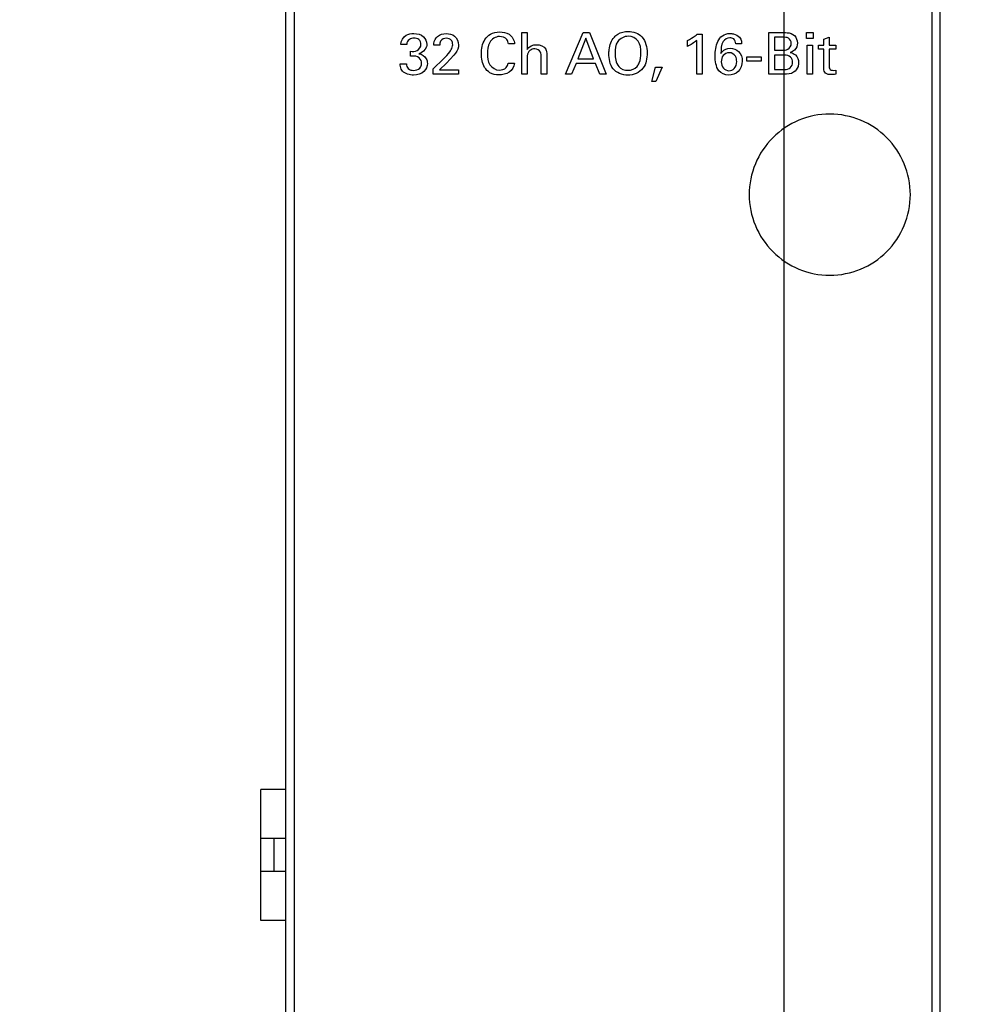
# Model space of a CAD drawing. Header units: inches. Extents: x 0 to 22, y 0 to 17.
# Tile 8 of 21: x 5.4 to 6.6, y 9.2 to 10.4. Entities that reach past the tile are written whole.
import ezdxf

# ---------------------------------------------------------------- set-up
doc = ezdxf.new("R2010")
doc.units = ezdxf.units.IN
doc.header["$LTSCALE"] = 1.21
doc.header["$MEASUREMENT"] = 0
doc.layers.get('0').update_dxf_attribs({"linetype": 'CONTINUOUS'})
doc.layers.add('DIMENSIONS', color=7, linetype='CONTINUOUS')
doc.styles.get("Standard").update_dxf_attribs({"font": 'txt', "width": 0.8})
doc.dimstyles.new('DIMSTYLE_1', dxfattribs={"dimtxt": 0.125, "dimasz": 0.18, "dimexe": 0.125, "dimexo": 0.0625, "dimgap": 0.0625, "dimtad": 0, "dimtih": 1, "dimtoh": 1, "dimzin": 4, "dimdsep": 46, "dimtxsty": 'STANDARD', "dimblk": '_FILLED', "dimblk1": '_FILLED', "dimblk2": '_FILLED', "dimcen": 0.09, "dimadec": 0, "dimazin": 0, "dimtp": 0.005, "dimtm": 0.005, "dimtfac": 1, "dimtofl": 0, "dimtmove": 0, "dimatfit": 3, "dimldrblk": '_FILLED', "dimfxl": 1, "dimtolj": 1, "dimtzin": 4, "dimarcsym": 0})

# ---------------------------------------------------------------- blocks, each defined once
blk = doc.blocks.new('_FILLED')
at = {"color": 0, "linetype": 'BYBLOCK'}
blk.add_solid([(0, 0), (-1, 0.1736), (-1, -0.1736)], dxfattribs=at)
blk = doc.blocks.new('*D10')
at = {"layer": 'DIMENSIONS', "color": 2, "linetype": 'CONTINUOUS'}
for p, q in [((5.6255, 10.8494), (4.8385, 10.8494)), ((4.9635, 10.8494), (4.9635, 9.4044)), ((4.9635, 7.7094), (4.9635, 9.1544)), ((5.9464, 7.7094), (4.8385, 7.7094))]:
    blk.add_line(p, q, dxfattribs=at)
at = {"layer": 'DIMENSIONS', "color": 2, "linetype": 'CONTINUOUS', "xscale": 0.18, "yscale": 0.18, "zscale": 0.18}
for p, rotation in [((4.9635, 10.8494), 90), ((4.9635, 7.7094), 270)]:
    blk.add_blockref('_FILLED', p, dxfattribs=dict(at, rotation=rotation))
at = {"layer": 'DIMENSIONS', "color": 2, "linetype": 'CONTINUOUS', "insert": (4.9635, 9.3419), "char_height": 0.125, "width": 1.125, "attachment_point": 2, "line_spacing_factor": 0.9}
blk.add_mtext('3.14{\\Ftxt.shx;\\W1.000000;\\H0.125000; }[79.8]', dxfattribs=at)
blk = doc.blocks.new('*D13')
at = {"layer": 'DIMENSIONS', "color": 2, "linetype": 'CONTINUOUS'}
for p, q in [((5.8855, 11.1094), (5.8855, 13.3464)), ((6.3435, 7.2374), (6.3435, 13.3464)), ((5.8855, 13.2214), (5.5277, 13.2214)), ((6.3435, 13.2214), (6.7035, 13.2214))]:
    blk.add_line(p, q, dxfattribs=at)
at = {"layer": 'DIMENSIONS', "color": 2, "linetype": 'CONTINUOUS', "xscale": 0.18, "yscale": 0.18, "zscale": 0.18}
blk.add_blockref('_FILLED', (5.8855, 13.2214), dxfattribs=at)
at = {"layer": 'DIMENSIONS', "color": 2, "linetype": 'CONTINUOUS', "xscale": 0.18, "yscale": 0.18, "zscale": 0.18, "rotation": 180}
blk.add_blockref('_FILLED', (6.3435, 13.2214), dxfattribs=at)
at = {"layer": 'DIMENSIONS', "color": 2, "linetype": 'CONTINUOUS', "insert": (5.4652, 13.2839), "char_height": 0.125, "width": 1.025, "attachment_point": 3, "line_spacing_factor": 0.9}
blk.add_mtext('.46{\\Ftxt.shx;\\W1.000000;\\H0.125000; }[11.6]', dxfattribs=at)
blk = doc.blocks.new('*D14')
at = {"layer": 'DIMENSIONS', "color": 2, "linetype": 'CONTINUOUS'}
for p, q in [((6.3435, 7.2374), (6.3435, 12.5964)), ((6.5315, 11.0339), (6.5315, 12.5964)), ((6.3435, 12.4714), (5.9835, 12.4714)), ((6.5315, 12.4714), (6.8997, 12.4714))]:
    blk.add_line(p, q, dxfattribs=at)
at = {"layer": 'DIMENSIONS', "color": 2, "linetype": 'CONTINUOUS', "xscale": 0.18, "yscale": 0.18, "zscale": 0.18}
blk.add_blockref('_FILLED', (6.3435, 12.4714), dxfattribs=at)
at = {"layer": 'DIMENSIONS', "color": 2, "linetype": 'CONTINUOUS', "xscale": 0.18, "yscale": 0.18, "zscale": 0.18, "rotation": 180}
blk.add_blockref('_FILLED', (6.5315, 12.4714), dxfattribs=at)
at = {"layer": 'DIMENSIONS', "color": 2, "linetype": 'CONTINUOUS', "insert": (6.9622, 12.5339), "char_height": 0.125, "width": 0.925, "attachment_point": 1, "line_spacing_factor": 0.9}
blk.add_mtext('.19{\\Ftxt.shx;\\W1.000000;\\H0.125000; }[4.8]', dxfattribs=at)
blk = doc.blocks.new('*D15')
at = {"layer": 'DIMENSIONS', "color": 2, "linetype": 'CONTINUOUS'}
for p, q in [((6.1455, 10.8494), (7.4065, 10.8494)), ((7.2815, 10.8494), (7.2815, 9.0384)), ((7.2815, 6.9774), (7.2815, 8.7884)), ((6.6035, 6.9774), (7.4065, 6.9774))]:
    blk.add_line(p, q, dxfattribs=at)
at = {"layer": 'DIMENSIONS', "color": 2, "linetype": 'CONTINUOUS', "xscale": 0.18, "yscale": 0.18, "zscale": 0.18}
for p, rotation in [((7.2815, 10.8494), 90), ((7.2815, 6.9774), 270)]:
    blk.add_blockref('_FILLED', p, dxfattribs=dict(at, rotation=rotation))
at = {"layer": 'DIMENSIONS', "color": 2, "linetype": 'CONTINUOUS', "insert": (7.2815, 8.9759), "char_height": 0.125, "width": 1.125, "attachment_point": 2, "line_spacing_factor": 0.9}
blk.add_mtext('3.87{\\Ftxt.shx;\\W1.000000;\\H0.125000; }[98.3]', dxfattribs=at)

msp = doc.modelspace()

# ---------------------------------------------------------------- linework, layer by layer
at = {"color": 7, "linetype": 'CONTINUOUS'}
for p, q in [((5.7435, 5.8335), (5.7435, 10.9714)), ((6.5315, 5.8335), (6.5315, 10.9714)), ((5.7535, 10.9414), (5.7535, 6.8714)), ((6.5215, 6.8714), (6.5215, 10.9414)), ((5.7135, 9.3127), (5.7135, 9.4702)), ((5.7435, 9.4702), (5.7135, 9.4702)), ((5.7435, 9.4111), (5.7135, 9.4111)), ((5.7292, 9.4111), (5.7292, 9.3717)), ((5.7435, 9.3717), (5.7135, 9.3717)), ((5.7435, 9.3127), (5.7135, 9.3127))]:
    msp.add_line(p, q, dxfattribs=at)
at = {"color": 40, "linetype": 'CONTINUOUS'}
for p, q in [((6.0275, 10.3315), (6.0275, 10.3817)), ((6.0275, 10.3817), (6.0341, 10.3817)), ((6.0341, 10.3817), (6.0341, 10.3613)), ((6.0803, 10.3315), (6.1014, 10.3817)), ((6.1048, 10.3749), (6.0951, 10.3502)), ((6.1014, 10.3817), (6.1089, 10.3817)), ((6.1141, 10.3502), (6.1048, 10.3749)), ((6.1089, 10.3817), (6.1292, 10.3315)), ((6.2386, 10.3796), (6.2448, 10.3796)), ((6.2448, 10.3796), (6.2448, 10.3315)), ((6.3252, 10.3315), (6.3252, 10.3817)), ((6.3252, 10.3817), (6.3432, 10.3817)), ((6.332, 10.376), (6.332, 10.3605)), ((6.342, 10.376), (6.332, 10.376)), ((6.3704, 10.3744), (6.3704, 10.3816)), ((6.3704, 10.3816), (6.3783, 10.3816)), ((6.3783, 10.3744), (6.3704, 10.3744)), ((6.3783, 10.3816), (6.3783, 10.3744)), ((6.3912, 10.3739), (6.3977, 10.376)), ((6.3912, 10.3666), (6.3912, 10.3739)), ((6.3977, 10.376), (6.3977, 10.3666)), ((5.889, 10.3674), (5.882, 10.3674)), ((5.9289, 10.3665), (5.9216, 10.3665)), ((6.0189, 10.3682), (6.0114, 10.3682)), ((6.227, 10.3651), (6.227, 10.3721)), ((6.2382, 10.3315), (6.2382, 10.3721)), ((6.2923, 10.3682), (6.2852, 10.3682)), ((6.3711, 10.3315), (6.3711, 10.3664)), ((6.3711, 10.3664), (6.3777, 10.3664)), ((6.3777, 10.3664), (6.3777, 10.3315)), ((6.385, 10.3618), (6.385, 10.3666)), ((6.385, 10.3666), (6.3912, 10.3666)), ((6.3912, 10.3618), (6.385, 10.3618)), ((6.3912, 10.3385), (6.3912, 10.3618)), ((6.3977, 10.3666), (6.4055, 10.3666)), ((6.3977, 10.3618), (6.3977, 10.3409)), ((6.4055, 10.3618), (6.3977, 10.3618)), ((6.4055, 10.3666), (6.4055, 10.3618)), ((5.8934, 10.3534), (5.8934, 10.3591)), ((5.9209, 10.3379), (5.9334, 10.3502)), ((5.9459, 10.3545), (5.937, 10.345)), ((6.0341, 10.35), (6.0341, 10.3315)), ((6.0509, 10.3315), (6.0509, 10.3522)), ((6.0576, 10.3534), (6.0576, 10.3315)), ((6.0951, 10.3502), (6.1141, 10.3502)), ((6.2984, 10.3472), (6.2984, 10.3525)), ((6.2984, 10.3525), (6.3159, 10.3525)), ((6.3159, 10.3525), (6.3159, 10.3472)), ((6.332, 10.3605), (6.3417, 10.3605)), ((6.332, 10.3546), (6.332, 10.3372)), ((6.3441, 10.3546), (6.332, 10.3546)), ((5.8812, 10.3439), (5.8886, 10.3439)), ((5.9209, 10.3315), (5.9209, 10.3379)), ((5.937, 10.345), (5.9286, 10.337)), ((6.0111, 10.3447), (6.0187, 10.3447)), ((6.0929, 10.3446), (6.0875, 10.3315)), ((6.1162, 10.3446), (6.0929, 10.3446)), ((6.1216, 10.3315), (6.1162, 10.3446)), ((6.1841, 10.3228), (6.1886, 10.3399)), ((6.1886, 10.3399), (6.1966, 10.3399)), ((6.1966, 10.3399), (6.1888, 10.3228)), ((6.3159, 10.3472), (6.2984, 10.3472)), ((5.9514, 10.3315), (5.9209, 10.3315)), ((5.9286, 10.337), (5.9514, 10.337)), ((5.9514, 10.337), (5.9514, 10.3315)), ((6.0341, 10.3315), (6.0275, 10.3315)), ((6.0576, 10.3315), (6.0509, 10.3315)), ((6.0875, 10.3315), (6.0803, 10.3315)), ((6.1292, 10.3315), (6.1216, 10.3315)), ((6.2448, 10.3315), (6.2382, 10.3315)), ((6.3435, 10.3315), (6.3252, 10.3315)), ((6.332, 10.3372), (6.3439, 10.3372)), ((6.3777, 10.3315), (6.3711, 10.3315)), ((6.4023, 10.3362), (6.4055, 10.3365)), ((6.4055, 10.3365), (6.4055, 10.3315)), ((6.1888, 10.3228), (6.1841, 10.3228))]:
    msp.add_line(p, q, dxfattribs=at)
for start, end in [(89.9886, 180.0106), (359.9859, 89.9985), (179.9952, 270.013), (269.9999, 0.0083)]:
    msp.add_arc((6.3984, 10.1865), 0.097, start, end, dxfattribs=at)
for points, knots in [([(5.882, 10.3674), (5.8821, 10.3717), (5.8866, 10.3795), (5.8944, 10.3805), (5.8975, 10.3805)], [0, 0, 0, 0, 0.578713, 1, 1, 1, 1]), ([(5.8977, 10.375), (5.8958, 10.375), (5.8913, 10.3741), (5.8892, 10.3697), (5.889, 10.3674)], [0, 0, 0, 0, 0.454572, 1, 1, 1, 1]), ([(5.8975, 10.3805), (5.9017, 10.3805), (5.9099, 10.3786), (5.9132, 10.3708), (5.9132, 10.3675)], [0, 0, 0, 0, 0.558993, 1, 1, 1, 1]), ([(5.9062, 10.3674), (5.9062, 10.3695), (5.9045, 10.3742), (5.8998, 10.375), (5.8977, 10.375)], [0, 0, 0, 0, 0.500856, 1, 1, 1, 1]), ([(5.9216, 10.3665), (5.9216, 10.3672), (5.9217, 10.3711), (5.9236, 10.375), (5.926, 10.3771)], [0, 0, 0, 0, 0.184541, 1, 1, 1, 1]), ([(5.9367, 10.3749), (5.9341, 10.3749), (5.9293, 10.3727), (5.9289, 10.3682), (5.9289, 10.3665)], [0, 0, 0, 0, 0.606163, 1, 1, 1, 1]), ([(5.9364, 10.3805), (5.94, 10.3805), (5.9482, 10.3788), (5.9513, 10.3705), (5.9513, 10.3665)], [0, 0, 0, 0, 0.474307, 1, 1, 1, 1]), ([(5.9444, 10.3671), (5.9444, 10.3687), (5.9437, 10.3731), (5.9391, 10.3749), (5.9367, 10.3749)], [0, 0, 0, 0, 0.411409, 1, 1, 1, 1]), ([(5.9789, 10.3561), (5.9789, 10.362), (5.9806, 10.3715), (5.9899, 10.381), (5.9971, 10.3824), (6.0009, 10.3824)], [0, 0, 0, 0, 0.460628, 0.705781, 1, 1, 1, 1]), ([(6.0006, 10.3769), (5.996, 10.3769), (5.9867, 10.3705), (5.9863, 10.3607), (5.9863, 10.3562)], [0, 0, 0, 0, 0.499854, 1, 1, 1, 1]), ([(6.0114, 10.3682), (6.0112, 10.3699), (6.0097, 10.3751), (6.0038, 10.3769), (6.0006, 10.3769)], [0, 0, 0, 0, 0.355965, 1, 1, 1, 1]), ([(6.0009, 10.3824), (6.0048, 10.3824), (6.0136, 10.3811), (6.0185, 10.3726), (6.0189, 10.3682)], [0, 0, 0, 0, 0.469027, 1, 1, 1, 1]), ([(6.1325, 10.3563), (6.1325, 10.3579), (6.1328, 10.3649), (6.1352, 10.3723), (6.139, 10.3763)], [0, 0, 0, 0, 0.221556, 1, 1, 1, 1]), ([(6.139, 10.3763), (6.1402, 10.3776), (6.145, 10.3816), (6.1514, 10.3831), (6.1557, 10.3831)], [0, 0, 0, 0, 0.2929, 1, 1, 1, 1]), ([(6.1558, 10.3772), (6.151, 10.3772), (6.1406, 10.3722), (6.1398, 10.3615), (6.1398, 10.3567)], [0, 0, 0, 0, 0.496586, 1, 1, 1, 1]), ([(6.1557, 10.3831), (6.1617, 10.3831), (6.1756, 10.3782), (6.1784, 10.3639), (6.1784, 10.3571)], [0, 0, 0, 0, 0.46734, 1, 1, 1, 1]), ([(6.171, 10.3572), (6.171, 10.3621), (6.1704, 10.3725), (6.1602, 10.3772), (6.1558, 10.3772)], [0, 0, 0, 0, 0.525816, 1, 1, 1, 1]), ([(6.227, 10.3721), (6.2302, 10.3738), (6.2342, 10.3762), (6.2379, 10.379), (6.2386, 10.3796)], [0, 0, 0, 0, 0.78788, 1, 1, 1, 1]), ([(6.2604, 10.3534), (6.2604, 10.3594), (6.2613, 10.3685), (6.2686, 10.3789), (6.275, 10.3806), (6.2782, 10.3806)], [0, 0, 0, 0, 0.492485, 0.73438, 1, 1, 1, 1]), ([(6.2779, 10.3754), (6.2749, 10.3754), (6.2672, 10.37), (6.2675, 10.3615), (6.2673, 10.3566)], [0, 0, 0, 0, 0.382118, 1, 1, 1, 1]), ([(6.2852, 10.3682), (6.2852, 10.3703), (6.2836, 10.3745), (6.2796, 10.3754), (6.2779, 10.3754)], [0, 0, 0, 0, 0.555259, 1, 1, 1, 1]), ([(6.2782, 10.3806), (6.2797, 10.3806), (6.2839, 10.3802), (6.2879, 10.3781), (6.2898, 10.376)], [0, 0, 0, 0, 0.337176, 1, 1, 1, 1]), ([(6.2898, 10.376), (6.2903, 10.3754), (6.2919, 10.373), (6.2923, 10.3702), (6.2923, 10.3682)], [0, 0, 0, 0, 0.309594, 1, 1, 1, 1]), ([(6.3521, 10.3685), (6.3521, 10.371), (6.3494, 10.3763), (6.3442, 10.376), (6.342, 10.376)], [0, 0, 0, 0, 0.535133, 1, 1, 1, 1]), ([(6.3432, 10.3817), (6.3445, 10.3817), (6.3489, 10.3817), (6.3536, 10.3802), (6.3558, 10.378)], [0, 0, 0, 0, 0.308564, 1, 1, 1, 1]), ([(5.8934, 10.3591), (5.8961, 10.3588), (5.9022, 10.3587), (5.9062, 10.3645), (5.9062, 10.3674)], [0, 0, 0, 0, 0.491048, 1, 1, 1, 1]), ([(5.9132, 10.3675), (5.9132, 10.3665), (5.9126, 10.3613), (5.9076, 10.3571), (5.9037, 10.3562)], [0, 0, 0, 0, 0.209404, 1, 1, 1, 1]), ([(5.9409, 10.3585), (5.9415, 10.3594), (5.9433, 10.3619), (5.9444, 10.365), (5.9444, 10.3671)], [0, 0, 0, 0, 0.332912, 1, 1, 1, 1]), ([(5.9513, 10.3665), (5.9513, 10.3658), (5.9512, 10.3613), (5.9482, 10.3574), (5.9459, 10.3545)], [0, 0, 0, 0, 0.167761, 1, 1, 1, 1]), ([(6.0434, 10.3621), (6.0424, 10.3621), (6.0391, 10.3616), (6.0363, 10.3593), (6.0352, 10.3574)], [0, 0, 0, 0, 0.33279, 1, 1, 1, 1]), ([(6.0509, 10.3522), (6.0509, 10.3542), (6.0511, 10.3592), (6.046, 10.3621), (6.0434, 10.3621)], [0, 0, 0, 0, 0.449429, 1, 1, 1, 1]), ([(6.2673, 10.3566), (6.2677, 10.3573), (6.2701, 10.3609), (6.2749, 10.3628), (6.2784, 10.3628)], [0, 0, 0, 0, 0.180992, 1, 1, 1, 1]), ([(6.2784, 10.3628), (6.2821, 10.3628), (6.2904, 10.36), (6.293, 10.3514), (6.293, 10.3473)], [0, 0, 0, 0, 0.469826, 1, 1, 1, 1]), ([(6.3417, 10.3605), (6.3438, 10.3605), (6.3488, 10.3606), (6.3521, 10.3657), (6.3521, 10.3685)], [0, 0, 0, 0, 0.430471, 1, 1, 1, 1]), ([(6.3594, 10.3691), (6.3594, 10.3661), (6.3575, 10.3606), (6.3527, 10.3584), (6.3509, 10.3577)], [0, 0, 0, 0, 0.605311, 1, 1, 1, 1]), ([(5.907, 10.3446), (5.907, 10.3457), (5.9065, 10.3497), (5.9027, 10.3525), (5.9, 10.3531)], [0, 0, 0, 0, 0.294476, 1, 1, 1, 1]), ([(5.9037, 10.3562), (5.9072, 10.3557), (5.9129, 10.3522), (5.9139, 10.3465), (5.9139, 10.3445)], [0, 0, 0, 0, 0.651372, 1, 1, 1, 1]), ([(6, 10.3308), (5.9963, 10.3308), (5.9893, 10.3321), (5.9804, 10.3414), (5.9789, 10.3505), (5.9789, 10.3561)], [0, 0, 0, 0, 0.299492, 0.545466, 1, 1, 1, 1]), ([(5.9863, 10.3562), (5.9863, 10.3516), (5.9868, 10.3419), (5.9962, 10.3365), (6.0005, 10.3365)], [0, 0, 0, 0, 0.512312, 1, 1, 1, 1]), ([(6.0564, 10.3615), (6.0566, 10.3611), (6.0577, 10.3586), (6.0576, 10.3557), (6.0576, 10.3534)], [0, 0, 0, 0, 0.149953, 1, 1, 1, 1]), ([(6.1552, 10.3304), (6.1487, 10.3304), (6.1345, 10.3358), (6.1325, 10.35), (6.1325, 10.3563)], [0, 0, 0, 0, 0.507848, 1, 1, 1, 1]), ([(6.1784, 10.3571), (6.1784, 10.3508), (6.1764, 10.3363), (6.1619, 10.3304), (6.1552, 10.3304)], [0, 0, 0, 0, 0.48591, 1, 1, 1, 1]), ([(6.1665, 10.3409), (6.1675, 10.3421), (6.1703, 10.3472), (6.171, 10.3531), (6.171, 10.3572)], [0, 0, 0, 0, 0.282049, 1, 1, 1, 1]), ([(6.2773, 10.3574), (6.2747, 10.3574), (6.2691, 10.3549), (6.2677, 10.3492), (6.2677, 10.3466)], [0, 0, 0, 0, 0.504414, 1, 1, 1, 1]), ([(6.2863, 10.3467), (6.2863, 10.349), (6.2857, 10.3544), (6.2802, 10.3574), (6.2773, 10.3574)], [0, 0, 0, 0, 0.443723, 1, 1, 1, 1]), ([(6.3537, 10.3459), (6.3537, 10.3481), (6.3519, 10.3532), (6.3466, 10.3546), (6.3441, 10.3546)], [0, 0, 0, 0, 0.471734, 1, 1, 1, 1]), ([(6.3509, 10.3577), (6.3531, 10.3571), (6.3587, 10.355), (6.3609, 10.3487), (6.3609, 10.3452)], [0, 0, 0, 0, 0.396784, 1, 1, 1, 1]), ([(5.8841, 10.3354), (5.8834, 10.3361), (5.8817, 10.3386), (5.8813, 10.3418), (5.8812, 10.3439)], [0, 0, 0, 0, 0.308344, 1, 1, 1, 1]), ([(5.8886, 10.3439), (5.8885, 10.3419), (5.8902, 10.3371), (5.8951, 10.3361), (5.8974, 10.3361)], [0, 0, 0, 0, 0.463378, 1, 1, 1, 1]), ([(5.9139, 10.3445), (5.9139, 10.3411), (5.9103, 10.3328), (5.9017, 10.3304), (5.8973, 10.3304)], [0, 0, 0, 0, 0.439776, 1, 1, 1, 1]), ([(5.8974, 10.3361), (5.9, 10.3361), (5.9052, 10.3375), (5.907, 10.3425), (5.907, 10.3446)], [0, 0, 0, 0, 0.553693, 1, 1, 1, 1]), ([(6.0187, 10.3447), (6.0183, 10.3406), (6.0131, 10.3324), (6.0042, 10.3308), (6, 10.3308)], [0, 0, 0, 0, 0.497425, 1, 1, 1, 1]), ([(6.2677, 10.3466), (6.2677, 10.3439), (6.2692, 10.3383), (6.2745, 10.3358), (6.277, 10.3358)], [0, 0, 0, 0, 0.528443, 1, 1, 1, 1]), ([(6.293, 10.3473), (6.293, 10.3428), (6.2898, 10.3335), (6.2807, 10.3305), (6.2767, 10.3305)], [0, 0, 0, 0, 0.53095, 1, 1, 1, 1]), ([(6.277, 10.3358), (6.2792, 10.3358), (6.2848, 10.3379), (6.2863, 10.3437), (6.2863, 10.3467)], [0, 0, 0, 0, 0.430582, 1, 1, 1, 1]), ([(6.3439, 10.3372), (6.3463, 10.3372), (6.3516, 10.3383), (6.3537, 10.3435), (6.3537, 10.3459)], [0, 0, 0, 0, 0.507497, 1, 1, 1, 1]), ([(6.3609, 10.3452), (6.3609, 10.3437), (6.3603, 10.3393), (6.3573, 10.3355), (6.3548, 10.3338)], [0, 0, 0, 0, 0.342885, 1, 1, 1, 1]), ([(6.4, 10.3311), (6.3977, 10.3311), (6.3926, 10.3313), (6.3912, 10.3364), (6.3912, 10.3385)], [0, 0, 0, 0, 0.522622, 1, 1, 1, 1]), ([(6.3977, 10.3409), (6.3977, 10.3398), (6.3978, 10.337), (6.4009, 10.3362), (6.4023, 10.3362)], [0, 0, 0, 0, 0.407929, 1, 1, 1, 1])]:
    msp.add_open_spline(points, degree=3, knots=knots, dxfattribs=at)
for points in [[(5.926, 10.3771), (5.9288, 10.3795), (5.9328, 10.3805), (5.9364, 10.3805)], [(6.3558, 10.378), (6.3581, 10.3758), (6.3594, 10.3723), (6.3594, 10.3691)], [(6.0341, 10.3613), (6.0363, 10.365), (6.0412, 10.3671), (6.0455, 10.3671)], [(6.0455, 10.3671), (6.0496, 10.3671), (6.0547, 10.3652), (6.0564, 10.3615)], [(6.2382, 10.3721), (6.2348, 10.3693), (6.2309, 10.367), (6.227, 10.3651)], [(5.9, 10.3531), (5.8979, 10.3535), (5.8956, 10.3535), (5.8934, 10.3534)], [(5.9334, 10.3502), (5.9361, 10.3528), (5.9387, 10.3555), (5.9409, 10.3585)], [(6.0352, 10.3574), (6.034, 10.3552), (6.0341, 10.3525), (6.0341, 10.35)], [(6.1398, 10.3567), (6.1398, 10.3512), (6.1408, 10.3451), (6.1443, 10.3409)], [(6.2648, 10.3357), (6.2612, 10.3406), (6.2604, 10.3474), (6.2604, 10.3534)], [(6.0005, 10.3365), (6.0034, 10.3365), (6.0067, 10.3374), (6.0087, 10.3395)], [(6.0087, 10.3395), (6.01, 10.3409), (6.0108, 10.3428), (6.0111, 10.3447)], [(6.1443, 10.3409), (6.1468, 10.3377), (6.1514, 10.3363), (6.1554, 10.3363)], [(6.1554, 10.3363), (6.1594, 10.3363), (6.1639, 10.3378), (6.1665, 10.3409)], [(5.8973, 10.3304), (5.8926, 10.3304), (5.8871, 10.3318), (5.8841, 10.3354)], [(6.2767, 10.3305), (6.2724, 10.3305), (6.2675, 10.3323), (6.2648, 10.3357)], [(6.3548, 10.3338), (6.3516, 10.3317), (6.3474, 10.3315), (6.3435, 10.3315)], [(6.4055, 10.3315), (6.4037, 10.3312), (6.4018, 10.3311), (6.4, 10.3311)]]:
    msp.add_open_spline(points, degree=3, dxfattribs=at)

# ---------------------------------------------------------------- dimensions: what is measured, and where the dimension line sits
at = {"layer": 'DIMENSIONS', "color": 2, "linetype": 'CONTINUOUS'}
for base, p1, p2, picture, middle in [((6.3435, 13.2214), (5.8855, 11.0469), (6.3435, 7.1749), '*D13', (4.9527, 13.2214)), ((6.5315, 12.4714), (6.3435, 7.1749), (6.5315, 10.9714), '*D14', (7.4247, 12.4714))]:
    dim = msp.add_linear_dim(base=base, p1=p1, p2=p2, dimstyle='DIMSTYLE_1', dxfattribs=at)
    dim.commit()
    dim.dimension.update_dxf_attribs({"geometry": picture, "text_midpoint": middle, "dimtype": 160})
for base, p1, p2, picture, middle in [((4.9635, 7.7094), (5.688, 10.8494), (6.0089, 7.7094), '*D10', (4.9635, 9.2794)), ((7.2815, 6.9774), (6.083, 10.8494), (6.541, 6.9774), '*D15', (7.2815, 8.9134))]:
    dim = msp.add_linear_dim(base=base, p1=p1, p2=p2, angle=270, dimstyle='DIMSTYLE_1', dxfattribs=at)
    dim.commit()
    dim.dimension.update_dxf_attribs({"geometry": picture, "text_midpoint": middle, "dimtype": 160})

doc.saveas('drawing.dxf')
